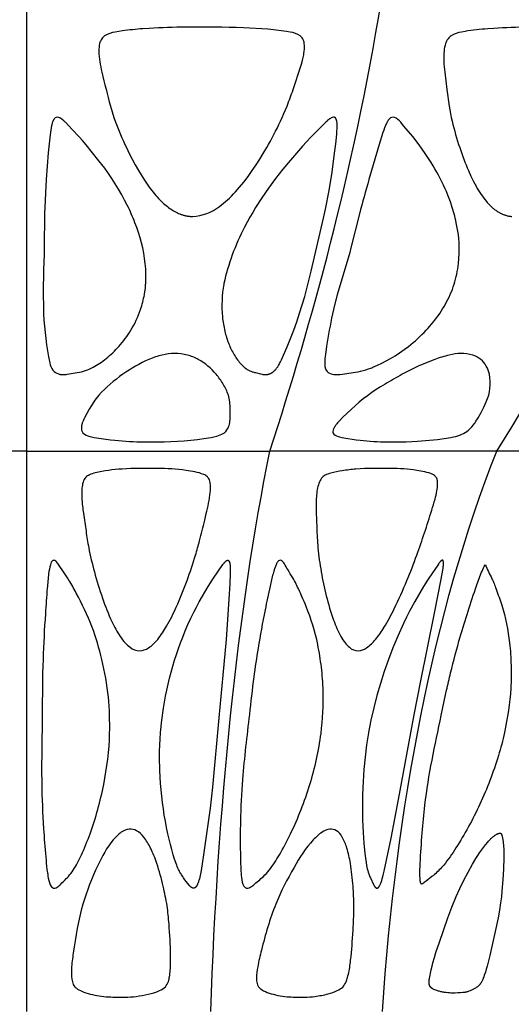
# Model space of a CAD drawing. Header units: millimetres. Extents: x 1250 to 1725, y 0 to 1655.
# Tile 79 of 256: x 1487 to 1512, y 591 to 640. Entities that reach past the tile are written whole.
import ezdxf

# ---------------------------------------------------------------- set-up
doc = ezdxf.new("R2010")
doc.units = ezdxf.units.MM
doc.header["$MEASUREMENT"] = 0
doc.layers.add('Crea2D$visibili$tangenti', color=7, linetype='Continuous', true_color=0x000000)

msp = doc.modelspace()

# ---------------------------------------------------------------- linework, layer by layer
at = {"layer": 'Crea2D$visibili$tangenti'}
for p, q in [((1487.599, 641.504), (1487.599, 618.852)), ((1500.628, 639.9), (1499.835, 640.002)), ((1492.228, 639.9), (1492.036, 639.867)), ((1500.814, 639.867), (1500.628, 639.9)), ((1509.57, 639.9), (1509.386, 639.867)), ((1491.979, 635.582), (1492.046, 635.394)), ((1500.329, 635.394), (1500.415, 635.582)), ((1500.415, 635.582), (1500.497, 635.777)), ((1489.883, 634.984), (1489.544, 635.348)), ((1506.491, 635.171), (1506.349, 635.348)), ((1506.962, 634.615), (1506.491, 635.171)), ((1507.105, 634.434), (1506.962, 634.615)), ((1488.491, 629.046), (1488.487, 628.812)), ((1493.561, 627.09), (1493.568, 627.219)), ((1497.489, 627.251), (1497.484, 627.226)), ((1493.507, 626.705), (1493.515, 626.745)), ((1493.515, 626.745), (1493.556, 627.026)), ((1493.556, 627.026), (1493.561, 627.09)), ((1497.78, 621.324), (1497.756, 621.494)), ((1497.384, 619.696), (1497.511, 619.777)), ((1490.858, 619.571), (1490.987, 619.543)), ((1490.987, 619.543), (1491.801, 619.417)), ((1491.801, 619.417), (1492.018, 619.395)), ((1496.166, 619.436), (1496.27, 619.449)), ((1496.27, 619.449), (1496.485, 619.48)), ((1496.485, 619.48), (1496.723, 619.519)), ((1496.723, 619.519), (1496.85, 619.543)), ((1496.85, 619.543), (1496.988, 619.571)), ((1496.988, 619.571), (1497.128, 619.605)), ((1497.128, 619.605), (1497.384, 619.696)), ((1503.283, 619.571), (1503.395, 619.543)), ((1508.19, 619.436), (1508.858, 619.543)), ((1508.858, 619.543), (1508.995, 619.571)), ((1487.599, 618.852), (1475.401, 618.852)), ((1487.599, 618.852), (1487.599, 590.754)), ((1487.599, 618.852), (1499.797, 618.852)), ((1511.164, 618.852), (1499.797, 618.852)), ((1520.925, 618.852), (1511.164, 618.852))]:
    msp.add_line(p, q, dxfattribs=at)
for points in [[(1499.835, 640.002), (1499.693, 640.015), (1498.463, 640.089, 0.010073), (1495.595, 640.111, 0.015289), (1493.743, 640.053), (1493.424, 640.033, 0.018824), (1492.405, 639.926), (1492.228, 639.9)], [(1517.242, 639.926), (1516.948, 639.97), (1516.678, 640.003), (1516.548, 640.015), (1515.418, 640.089, 0.012885), (1514.284, 640.114), (1512.752, 640.111, 0.016032), (1511.013, 640.053), (1510.711, 640.032)], [(1500.497, 635.777), (1500.652, 636.159, 0.008936), (1500.954, 636.981), (1501.348, 638.151), (1501.382, 638.267), (1501.414, 638.383), (1501.449, 638.526), (1501.464, 638.595), (1501.478, 638.664), (1501.49, 638.729), (1501.5, 638.795), (1501.515, 638.919, 0.054343), (1501.517, 639.29, 0.098871), (1501.438, 639.537, 0.094669), (1501.311, 639.684)], [(1508.87, 639.684, 0.077224), (1508.718, 639.537, 0.083234), (1508.592, 639.29, 0.04988), (1508.517, 638.919, 0.055735), (1508.552, 637.857), (1508.658, 636.981), (1508.774, 636.159), (1508.84, 635.777), (1508.877, 635.582)], [(1491.224, 638.919, 0.058), (1491.377, 637.857, 0.010688), (1491.804, 636.16), (1491.979, 635.582)], [(1497.484, 627.226, 0.067145), (1497.415, 625.584, 0.034591), (1497.532, 624.871, 0.036863), (1497.731, 624.235), (1497.76, 624.164), (1497.791, 624.093), (1497.823, 624.022), (1497.857, 623.953), (1497.892, 623.884), (1497.928, 623.816), (1497.966, 623.748), (1498.005, 623.682), (1498.044, 623.618), (1498.085, 623.556), (1498.126, 623.496), (1498.169, 623.437), (1498.212, 623.379), (1498.257, 623.322), (1498.304, 623.267), (1498.352, 623.213), (1498.401, 623.161), (1498.452, 623.111), (1498.478, 623.086), (1498.505, 623.062), (1498.532, 623.038), (1498.546, 623.027), (1498.561, 623.015), (1498.576, 623.004), (1498.591, 622.993), (1498.606, 622.983), (1498.622, 622.973), (1498.654, 622.953), (1498.688, 622.934), (1498.722, 622.915), (1498.757, 622.898), (1498.792, 622.881), (1498.829, 622.865), (1498.867, 622.85), (1498.905, 622.836), (1498.944, 622.822), (1498.984, 622.81), (1499.025, 622.798), (1499.067, 622.788), (1499.319, 622.729), (1499.403, 622.71), (1499.446, 622.702), (1499.468, 622.699), (1499.49, 622.696), (1499.515, 622.693), (1499.528, 622.692), (1499.541, 622.692), (1499.554, 622.691), (1499.568, 622.691), (1499.581, 622.691), (1499.595, 622.691), (1499.607, 622.692), (1499.619, 622.693), (1499.631, 622.694), (1499.644, 622.695), (1499.656, 622.697), (1499.669, 622.698), (1499.682, 622.701), (1499.695, 622.703), (1499.711, 622.707), (1499.727, 622.711), (1499.743, 622.716), (1499.759, 622.721), (1499.774, 622.726), (1499.79, 622.732), (1499.805, 622.738), (1499.82, 622.745), (1499.837, 622.753), (1499.854, 622.762), (1499.871, 622.771), (1499.887, 622.781), (1499.903, 622.791), (1499.919, 622.801), (1499.934, 622.812), (1499.95, 622.823), (1499.965, 622.835), (1499.98, 622.847), (1499.994, 622.86), (1500.008, 622.873), (1500.022, 622.886), (1500.035, 622.899), (1500.048, 622.912), (1500.06, 622.925), (1500.084, 622.952), (1500.106, 622.979), (1500.127, 623.006), (1500.147, 623.033), (1500.166, 623.06), (1500.184, 623.087), (1500.202, 623.113), (1500.218, 623.14), (1500.249, 623.193), (1500.278, 623.246), (1500.327, 623.339), (1500.373, 623.433), (1500.478, 623.661), (1500.655, 624.076), (1500.983, 624.915), (1501.137, 625.339), (1501.282, 625.764), (1501.413, 626.185), (1501.535, 626.609), (1501.856, 627.879), (1502.484, 630.539), (1502.582, 630.995), (1502.756, 631.918), (1502.905, 632.844), (1503.035, 633.791), (1503.091, 634.271), (1503.139, 634.755), (1503.148, 634.893), (1503.156, 635.03), (1503.159, 635.134), (1503.16, 635.186), (1503.159, 635.237), (1503.158, 635.267), (1503.157, 635.296), (1503.154, 635.325), (1503.151, 635.354), (1503.149, 635.368), (1503.147, 635.382), (1503.145, 635.396), (1503.142, 635.41), (1503.139, 635.424), (1503.135, 635.438), (1503.132, 635.451), (1503.128, 635.464), (1503.125, 635.471), (1503.123, 635.479), (1503.12, 635.485), (1503.117, 635.492), (1503.114, 635.499), (1503.111, 635.506), (1503.108, 635.512), (1503.105, 635.519), (1503.102, 635.524), (1503.099, 635.53), (1503.095, 635.535), (1503.092, 635.54), (1503.088, 635.545), (1503.086, 635.547), (1503.085, 635.55), (1503.083, 635.552), (1503.081, 635.554), (1503.079, 635.557), (1503.076, 635.559), (1503.074, 635.562), (1503.072, 635.564), (1503.069, 635.566), (1503.066, 635.569), (1503.064, 635.571), (1503.061, 635.573), (1503.058, 635.575), (1503.055, 635.577), (1503.052, 635.579), (1503.049, 635.581), (1503.046, 635.583), (1503.043, 635.585), (1503.04, 635.586), (1503.037, 635.588), (1503.033, 635.589), (1503.03, 635.591), (1503.027, 635.592), (1503.023, 635.593), (1503.02, 635.594), (1503.017, 635.595), (1503.013, 635.596), (1503.01, 635.596), (1503.006, 635.597), (1503.003, 635.597), (1502.999, 635.598), (1502.995, 635.598), (1502.992, 635.599), (1502.988, 635.599), (1502.984, 635.599), (1502.98, 635.599), (1502.976, 635.599), (1502.973, 635.598, 0.100673), (1502.859, 635.56), (1502.839, 635.549), (1502.821, 635.537), (1502.802, 635.525), (1502.784, 635.513), (1502.766, 635.5), (1502.748, 635.487), (1502.731, 635.473), (1502.685, 635.434), (1502.656, 635.408), (1502.6, 635.356), (1501.839, 634.594), (1501.627, 634.372), (1501.422, 634.145), (1500.822, 633.451), (1500.432, 632.987), (1500.066, 632.52), (1499.716, 632.04), (1499.387, 631.557), (1499.079, 631.072), (1498.933, 630.828), (1498.792, 630.582), (1498.655, 630.333), (1498.522, 630.081, 0.068047), (1497.489, 627.251)], [(1505.785, 635.516), (1505.769, 635.499), (1505.754, 635.482), (1505.739, 635.465), (1505.725, 635.447), (1505.711, 635.428), (1505.699, 635.409), (1505.686, 635.39), (1505.675, 635.37), (1505.65, 635.324), (1505.627, 635.277), (1505.605, 635.229), (1505.585, 635.181), (1505.54, 635.065), (1505.498, 634.949), (1505.458, 634.832), (1505.274, 634.237), (1504.756, 632.475, 0.007606), (1504.277, 630.747), (1503.854, 629.046), (1503.79, 628.812), (1503.166, 626.696), (1503.027, 626.18), (1502.921, 625.73, 0.012456), (1502.632, 624.113), (1502.573, 623.694), (1502.561, 623.59), (1502.551, 623.485), (1502.543, 623.381), (1502.539, 623.276), (1502.538, 623.253), (1502.538, 623.229), (1502.538, 623.206), (1502.539, 623.183), (1502.541, 623.159), (1502.543, 623.136), (1502.545, 623.113), (1502.549, 623.09), (1502.55, 623.078), (1502.552, 623.067), (1502.555, 623.056), (1502.557, 623.045), (1502.56, 623.034), (1502.563, 623.023), (1502.566, 623.012), (1502.57, 623.001), (1502.574, 622.99), (1502.578, 622.979), (1502.582, 622.968), (1502.586, 622.958), (1502.591, 622.947), (1502.596, 622.937), (1502.601, 622.927), (1502.606, 622.917)], [(1508.877, 635.582), (1508.919, 635.394, 0.020578), (1509.301, 634.073, 0.021363), (1509.739, 632.921), (1509.865, 632.645), (1509.997, 632.371), (1510.057, 632.256), (1510.119, 632.142), (1510.184, 632.03), (1510.251, 631.918), (1510.311, 631.822), (1510.373, 631.727), (1510.438, 631.634), (1510.504, 631.542), (1510.574, 631.452), (1510.646, 631.364), (1510.683, 631.321), (1510.721, 631.279), (1510.76, 631.238), (1510.799, 631.197), (1510.863, 631.134), (1510.896, 631.103), (1510.929, 631.073), (1510.963, 631.043), (1510.998, 631.014), (1511.033, 630.986), (1511.068, 630.959), (1511.104, 630.932), (1511.141, 630.906), (1511.178, 630.881), (1511.216, 630.857), (1511.254, 630.834), (1511.293, 630.812), (1511.332, 630.791), (1511.372, 630.771), (1511.409, 630.754), (1511.447, 630.738), (1511.485, 630.722), (1511.523, 630.708), (1511.562, 630.695), (1511.6, 630.683), (1511.64, 630.671), (1511.679, 630.661), (1511.719, 630.652), (1511.759, 630.644), (1511.799, 630.637), (1511.84, 630.632), (1511.88, 630.627), (1511.921, 630.624)], [(1492.046, 635.394, 0.021157), (1492.603, 634.073), (1492.745, 633.78), (1492.892, 633.49), (1493.046, 633.204), (1493.206, 632.921), (1493.474, 632.485), (1493.605, 632.288), (1493.742, 632.096), (1493.873, 631.922), (1494.01, 631.753), (1494.074, 631.676), (1494.141, 631.602), (1494.209, 631.528), (1494.278, 631.456), (1494.34, 631.393), (1494.403, 631.332), (1494.465, 631.275), (1494.529, 631.219), (1494.591, 631.167), (1494.654, 631.116), (1494.717, 631.068), (1494.78, 631.022), (1494.842, 630.98), (1494.906, 630.939), (1494.968, 630.901), (1495.032, 630.865), (1495.094, 630.832), (1495.158, 630.801), (1495.221, 630.773), (1495.285, 630.747), (1495.348, 630.724), (1495.379, 630.713), (1495.411, 630.703), (1495.443, 630.693), (1495.475, 630.684), (1495.506, 630.676), (1495.539, 630.668), (1495.57, 630.661), (1495.602, 630.654), (1495.634, 630.648), (1495.666, 630.643), (1495.698, 630.638), (1495.73, 630.634), (1495.762, 630.63), (1495.794, 630.627), (1495.826, 630.625), (1495.923, 630.622)], [(1495.923, 630.622, 0.155159), (1497.267, 631.127), (1497.37, 631.204), (1497.471, 631.284), (1497.569, 631.367), (1497.665, 631.452), (1497.768, 631.547), (1497.867, 631.645), (1497.97, 631.751), (1498.071, 631.859), (1498.175, 631.975), (1498.277, 632.093), (1498.485, 632.348), (1498.695, 632.624), (1498.907, 632.921), (1499.098, 633.203), (1499.282, 633.489), (1499.461, 633.779), (1499.634, 634.073, 0.019857), (1500.329, 635.394)], [(1493.549, 628.257, 0.070178), (1493.028, 630.307, 0.023612), (1492.649, 631.181), (1492.513, 631.446), (1492.367, 631.714), (1492.211, 631.985), (1492.045, 632.258), (1491.876, 632.521), (1491.7, 632.781), (1491.516, 633.039), (1491.229, 633.416), (1490.595, 634.212), (1490.404, 634.434), (1490.24, 634.615), (1489.883, 634.984)], [(1509.126, 630.307, 0.029999), (1508.897, 631.18, 0.074168), (1507.563, 633.776), (1507.268, 634.212), (1507.105, 634.434)], [(1502.857, 622.727, 0.105252), (1503.431, 622.716), (1503.963, 622.792), (1504.088, 622.812), (1504.213, 622.837), (1504.337, 622.864), (1504.46, 622.896), (1504.597, 622.935), (1504.732, 622.977), (1504.843, 623.017), (1504.897, 623.038), (1504.951, 623.06), (1505.175, 623.16), (1505.396, 623.266), (1505.613, 623.379), (1505.827, 623.499), (1506.061, 623.64), (1506.29, 623.789), (1506.514, 623.945), (1506.733, 624.108), (1506.85, 624.2), (1506.966, 624.295), (1507.08, 624.392), (1507.192, 624.492), (1507.302, 624.593), (1507.409, 624.697), (1507.515, 624.803), (1507.619, 624.911, 0.08359), (1508.827, 626.705), (1508.845, 626.745), (1508.933, 626.962), (1508.978, 627.09), (1509.018, 627.219, 0.040738), (1509.24, 628.257)], [(1488.454, 625.73, 0.033976), (1488.761, 623.276, 0.098878), (1488.921, 622.917)], [(1489.194, 622.727), (1489.236, 622.715), (1489.257, 622.71), (1489.277, 622.705), (1489.289, 622.703), (1489.3, 622.701), (1489.311, 622.699), (1489.323, 622.698), (1489.345, 622.695), (1489.367, 622.693), (1489.392, 622.692), (1489.416, 622.691), (1489.44, 622.691), (1489.463, 622.691), (1489.493, 622.692), (1489.521, 622.694), (1489.553, 622.697), (1489.583, 622.7), (1489.641, 622.707), (1490.031, 622.772), (1490.142, 622.792, 0.078239), (1490.935, 623.06, 0.042131), (1491.587, 623.499, 0.041836), (1492.231, 624.108, 0.047028), (1492.825, 624.911, 0.054316), (1493.313, 625.96)], [(1493.728, 623.451, 0.05568), (1492.425, 622.705, 0.051345), (1491.217, 621.657), (1491.081, 621.493), (1491.021, 621.408), (1490.964, 621.322), (1490.85, 621.138), (1490.742, 620.953), (1490.623, 620.737), (1490.507, 620.521), (1490.478, 620.462), (1490.451, 620.404), (1490.429, 620.354), (1490.419, 620.328), (1490.409, 620.303), (1490.395, 620.264), (1490.383, 620.225), (1490.377, 620.206), (1490.372, 620.188), (1490.368, 620.169), (1490.364, 620.15), (1490.36, 620.132), (1490.352, 620.079, 0.079847), (1490.357, 619.901, 0.115596), (1490.416, 619.777), (1490.507, 619.696)], [(1497.756, 621.494), (1497.712, 621.658, 0.05698), (1497.449, 622.214, 0.037589), (1497.103, 622.705, 0.096233), (1496.206, 623.451)], [(1508.047, 623.451, 0.035423), (1506.426, 622.705, 0.011052), (1505.564, 622.214, 0.059691), (1503.875, 620.953), (1503.434, 620.533), (1503.292, 620.389), (1503.217, 620.307), (1503.18, 620.266), (1503.145, 620.223), (1503.118, 620.188), (1503.092, 620.152), (1503.067, 620.116), (1503.042, 620.079), (1503.029, 620.058), (1503.017, 620.036), (1503.005, 620.015), (1502.994, 619.993), (1502.984, 619.97), (1502.974, 619.947), (1502.965, 619.924), (1502.957, 619.901, 0.138502), (1502.952, 619.777), (1503.002, 619.696)], [(1509.41, 619.696, 0.075451), (1509.735, 619.901, 0.033837), (1509.914, 620.079), (1509.992, 620.173), (1510.031, 620.225), (1510.068, 620.276), (1510.117, 620.349), (1510.162, 620.421), (1510.219, 620.517), (1510.37, 620.79), (1510.51, 621.061), (1510.578, 621.201), (1510.634, 621.323, 0.155508), (1510.786, 622.704)], [(1503.395, 619.543), (1503.501, 619.519), (1504.117, 619.417), (1504.313, 619.395, 0.027691), (1505.675, 619.32), (1506.034, 619.317), (1506.62, 619.322), (1507.184, 619.345), (1508.19, 619.436)]]:
    msp.add_lwpolyline(points, format="xyb", dxfattribs=at)
msp.add_lwpolyline([(1488.986, 635.516), (1488.98, 635.507), (1488.974, 635.499), (1488.968, 635.49), (1488.962, 635.482), (1488.956, 635.473), (1488.951, 635.464), (1488.946, 635.455), (1488.941, 635.446), (1488.936, 635.437), (1488.931, 635.428), (1488.927, 635.418), (1488.922, 635.409), (1488.918, 635.399), (1488.914, 635.39), (1488.91, 635.38), (1488.907, 635.37), (1488.899, 635.347), (1488.891, 635.324), (1488.884, 635.3), (1488.877, 635.277), (1488.871, 635.253), (1488.865, 635.229), (1488.86, 635.205), (1488.855, 635.181), (1488.833, 635.065), (1488.814, 634.948), (1488.797, 634.831), (1488.782, 634.714), (1488.691, 633.808), (1488.587, 632.475), (1488.504, 630.747), (1488.491, 629.046)], dxfattribs=at)
for points in [[(1494.311, 604.74), (1494.376, 605.352), (1494.462, 605.962), (1494.513, 606.266), (1494.569, 606.569), (1494.63, 606.871), (1494.697, 607.172), (1494.769, 607.471), (1494.847, 607.769), (1494.93, 608.066), (1495.018, 608.361), (1495.112, 608.655), (1495.211, 608.946), (1495.315, 609.236), (1495.425, 609.524), (1495.553, 609.843), (1495.689, 610.158), (1495.832, 610.47), (1495.982, 610.779), (1496.115, 611.035), (1496.252, 611.289), (1496.7, 612.064), (1496.893, 612.379), (1496.96, 612.481), (1497.438, 613.161), (1497.481, 613.221), (1497.495, 613.239), (1497.509, 613.257), (1497.524, 613.274), (1497.532, 613.283), (1497.539, 613.291), (1497.547, 613.3), (1497.555, 613.308), (1497.564, 613.316), (1497.572, 613.323), (1497.581, 613.331), (1497.59, 613.338), (1497.6, 613.345), (1497.609, 613.352), (1497.614, 613.356), (1497.62, 613.359), (1497.625, 613.362), (1497.631, 613.365), (1497.633, 613.367), (1497.636, 613.368), (1497.639, 613.37), (1497.642, 613.371), (1497.644, 613.372), (1497.647, 613.373), (1497.65, 613.374), (1497.653, 613.375), (1497.656, 613.376), (1497.658, 613.377), (1497.661, 613.378), (1497.664, 613.379), (1497.665, 613.379), (1497.667, 613.379), (1497.668, 613.379), (1497.67, 613.379), (1497.671, 613.38), (1497.672, 613.38), (1497.674, 613.38), (1497.675, 613.38), (1497.677, 613.38), (1497.678, 613.38), (1497.679, 613.38), (1497.681, 613.38), (1497.682, 613.38), (1497.684, 613.38), (1497.685, 613.38), (1497.686, 613.38), (1497.688, 613.379), (1497.689, 613.379), (1497.69, 613.379), (1497.692, 613.378), (1497.693, 613.378), (1497.695, 613.378), (1497.696, 613.377), (1497.697, 613.377), (1497.699, 613.376), (1497.701, 613.375), (1497.703, 613.375), (1497.704, 613.374), (1497.706, 613.373), (1497.708, 613.372), (1497.709, 613.371), (1497.711, 613.37), (1497.713, 613.369), (1497.714, 613.368), (1497.716, 613.366), (1497.718, 613.365), (1497.719, 613.364), (1497.721, 613.363), (1497.723, 613.361), (1497.724, 613.36), (1497.727, 613.357), (1497.73, 613.354), (1497.733, 613.351), (1497.736, 613.347), (1497.739, 613.344), (1497.742, 613.341), (1497.744, 613.337), (1497.747, 613.334), (1497.749, 613.331), (1497.751, 613.328), (1497.752, 613.325), (1497.754, 613.322), (1497.756, 613.319), (1497.758, 613.315), (1497.759, 613.312), (1497.761, 613.309), (1497.762, 613.306), (1497.763, 613.303), (1497.766, 613.297), (1497.768, 613.29), (1497.77, 613.284), (1497.772, 613.277), (1497.774, 613.271), (1497.776, 613.264), (1497.777, 613.258), (1497.78, 613.245), (1497.783, 613.231), (1497.786, 613.21), (1497.79, 613.188), (1497.795, 613.144), (1497.799, 613.1), (1497.803, 613.055), (1497.805, 613.011), (1497.806, 612.966), (1497.807, 612.877), (1497.805, 612.709), (1497.784, 612.205), (1497.688, 610.664), (1497.597, 609.411), (1497.492, 608.159), (1497.231, 605.485), (1496.911, 602.005), (1496.792, 600.95), (1496.657, 599.897), (1496.47, 598.611), (1496.344, 597.826), (1496.296, 597.575), (1496.278, 597.492), (1496.258, 597.409), (1496.235, 597.327), (1496.222, 597.287), (1496.209, 597.246), (1496.195, 597.206), (1496.18, 597.166), (1496.171, 597.145), (1496.162, 597.124), (1496.153, 597.103), (1496.148, 597.093), (1496.143, 597.083), (1496.138, 597.073), (1496.132, 597.063), (1496.126, 597.053), (1496.12, 597.043), (1496.114, 597.034), (1496.107, 597.025), (1496.1, 597.016), (1496.093, 597.007), (1496.088, 597.001), (1496.082, 596.995), (1496.077, 596.989), (1496.071, 596.984), (1496.065, 596.978), (1496.059, 596.973), (1496.056, 596.971), (1496.053, 596.968), (1496.05, 596.966), (1496.046, 596.964), (1496.043, 596.962), (1496.04, 596.959), (1496.037, 596.957), (1496.033, 596.955), (1496.03, 596.954), (1496.026, 596.952), (1496.023, 596.95), (1496.02, 596.948), (1496.016, 596.947), (1496.013, 596.946), (1496.009, 596.944), (1496.005, 596.943), (1496.002, 596.942), (1495.998, 596.941), (1495.995, 596.94), (1495.991, 596.939), (1495.987, 596.939), (1495.984, 596.938), (1495.981, 596.938), (1495.977, 596.938), (1495.974, 596.937), (1495.971, 596.937), (1495.967, 596.937), (1495.964, 596.937), (1495.96, 596.937), (1495.957, 596.938), (1495.953, 596.938), (1495.95, 596.938), (1495.946, 596.939), (1495.943, 596.939), (1495.939, 596.94), (1495.936, 596.941), (1495.932, 596.941), (1495.929, 596.942), (1495.926, 596.943), (1495.922, 596.944), (1495.919, 596.945), (1495.915, 596.946), (1495.909, 596.948), (1495.902, 596.951), (1495.895, 596.954), (1495.889, 596.957), (1495.883, 596.96), (1495.878, 596.963), (1495.873, 596.965), (1495.869, 596.968), (1495.864, 596.971), (1495.86, 596.974), (1495.855, 596.977), (1495.851, 596.98), (1495.847, 596.983), (1495.843, 596.986), (1495.839, 596.99), (1495.831, 596.997), (1495.823, 597.004), (1495.815, 597.011), (1495.808, 597.019), (1495.8, 597.026), (1495.786, 597.042), (1495.759, 597.076), (1495.585, 597.293), (1495.501, 597.404), (1495.461, 597.46), (1495.422, 597.517), (1495.366, 597.602), (1495.339, 597.646), (1495.313, 597.69), (1495.288, 597.734), (1495.264, 597.779), (1495.241, 597.824), (1495.218, 597.87), (1495.185, 597.943), (1495.154, 598.018), (1495.124, 598.093), (1495.096, 598.169), (1495.021, 598.387), (1494.952, 598.608), (1494.876, 598.869), (1494.806, 599.132), (1494.741, 599.396), (1494.681, 599.661), (1494.616, 599.973), (1494.556, 600.287), (1494.502, 600.602), (1494.454, 600.917), (1494.412, 601.234), (1494.375, 601.551), (1494.317, 602.187), (1494.281, 602.842), (1494.267, 603.498), (1494.269, 603.805), (1494.276, 604.112), (1494.289, 604.42), (1494.31, 604.726)], [(1504.732, 604.74), (1504.73, 604.726), (1504.635, 604.117), (1504.559, 603.506), (1504.502, 602.892), (1504.46, 602.277), (1504.433, 601.64), (1504.423, 601.003), (1504.431, 600.367), (1504.458, 599.73), (1504.495, 599.198), (1504.549, 598.667), (1504.578, 598.445), (1504.611, 598.224), (1504.639, 598.066), (1504.654, 597.988), (1504.672, 597.91), (1504.695, 597.821), (1504.721, 597.733), (1504.735, 597.689), (1504.75, 597.646), (1504.766, 597.602), (1504.782, 597.56), (1504.805, 597.504), (1504.829, 597.449), (1504.987, 597.122), (1505.005, 597.086), (1505.014, 597.068), (1505.024, 597.05), (1505.029, 597.042), (1505.034, 597.033), (1505.04, 597.024), (1505.045, 597.016), (1505.051, 597.008), (1505.058, 596.999), (1505.064, 596.991), (1505.071, 596.984), (1505.075, 596.979), (1505.08, 596.974), (1505.084, 596.97), (1505.089, 596.965), (1505.092, 596.963), (1505.094, 596.961), (1505.097, 596.959), (1505.099, 596.957), (1505.102, 596.955), (1505.104, 596.953), (1505.107, 596.952), (1505.109, 596.95), (1505.112, 596.948), (1505.115, 596.947), (1505.117, 596.945), (1505.12, 596.944), (1505.123, 596.943), (1505.125, 596.942), (1505.127, 596.941), (1505.128, 596.941), (1505.13, 596.94), (1505.131, 596.94), (1505.132, 596.939), (1505.134, 596.939), (1505.135, 596.938), (1505.137, 596.938), (1505.138, 596.938), (1505.14, 596.937), (1505.141, 596.937), (1505.142, 596.937), (1505.144, 596.937), (1505.145, 596.937), (1505.147, 596.936), (1505.148, 596.936), (1505.15, 596.936), (1505.151, 596.936), (1505.153, 596.936), (1505.154, 596.936), (1505.156, 596.936), (1505.159, 596.937), (1505.161, 596.937), (1505.163, 596.937), (1505.165, 596.938), (1505.168, 596.938), (1505.17, 596.939), (1505.172, 596.939), (1505.174, 596.94), (1505.177, 596.941), (1505.179, 596.941), (1505.181, 596.942), (1505.184, 596.943), (1505.186, 596.944), (1505.188, 596.945), (1505.19, 596.946), (1505.193, 596.947), (1505.195, 596.948), (1505.197, 596.95), (1505.199, 596.951), (1505.203, 596.954), (1505.208, 596.956), (1505.212, 596.959), (1505.216, 596.962), (1505.22, 596.965), (1505.224, 596.969), (1505.227, 596.971), (1505.229, 596.973), (1505.232, 596.976), (1505.235, 596.978), (1505.237, 596.981), (1505.24, 596.984), (1505.244, 596.989), (1505.249, 596.994), (1505.253, 597), (1505.258, 597.005), (1505.262, 597.011), (1505.266, 597.017), (1505.269, 597.023), (1505.273, 597.029), (1505.277, 597.035), (1505.283, 597.047), (1505.29, 597.059), (1505.3, 597.08), (1505.31, 597.101), (1505.32, 597.122), (1505.329, 597.144), (1505.347, 597.187), (1505.363, 597.231), (1505.378, 597.276), (1505.392, 597.321), (1505.419, 597.411), (1505.468, 597.595), (1505.513, 597.78), (1505.861, 599.437), (1506.238, 601.385), (1507.019, 605.626), (1507.355, 607.326), (1508.046, 610.722), (1508.375, 612.424), (1508.454, 612.877), (1508.472, 613), (1508.479, 613.062), (1508.485, 613.124), (1508.487, 613.168), (1508.488, 613.19), (1508.489, 613.213), (1508.489, 613.235), (1508.488, 613.257), (1508.487, 613.268), (1508.486, 613.279), (1508.485, 613.29), (1508.484, 613.301), (1508.483, 613.308), (1508.482, 613.315), (1508.48, 613.321), (1508.48, 613.325), (1508.479, 613.328), (1508.478, 613.331), (1508.477, 613.335), (1508.476, 613.338), (1508.475, 613.341), (1508.474, 613.344), (1508.472, 613.348), (1508.471, 613.349), (1508.471, 613.351), (1508.47, 613.352), (1508.469, 613.354), (1508.468, 613.356), (1508.467, 613.358), (1508.466, 613.359), (1508.465, 613.361), (1508.464, 613.363), (1508.462, 613.365), (1508.462, 613.365), (1508.461, 613.366), (1508.46, 613.367), (1508.46, 613.368), (1508.459, 613.369), (1508.458, 613.369), (1508.457, 613.37), (1508.457, 613.371), (1508.456, 613.371), (1508.455, 613.372), (1508.454, 613.373), (1508.454, 613.373), (1508.453, 613.374), (1508.452, 613.374), (1508.451, 613.375), (1508.45, 613.375), (1508.449, 613.376), (1508.449, 613.376), (1508.448, 613.377), (1508.447, 613.377), (1508.446, 613.377), (1508.446, 613.378), (1508.445, 613.378), (1508.444, 613.378), (1508.443, 613.379), (1508.442, 613.379), (1508.441, 613.379), (1508.44, 613.379), (1508.439, 613.379), (1508.438, 613.38), (1508.437, 613.38), (1508.436, 613.38), (1508.435, 613.38), (1508.433, 613.38), (1508.432, 613.38), (1508.431, 613.38), (1508.43, 613.38), (1508.429, 613.38), (1508.428, 613.38), (1508.427, 613.379), (1508.426, 613.379), (1508.425, 613.379), (1508.424, 613.379), (1508.421, 613.379), (1508.419, 613.378), (1508.417, 613.378), (1508.415, 613.377), (1508.413, 613.376), (1508.411, 613.376), (1508.41, 613.375), (1508.408, 613.375), (1508.407, 613.374), (1508.405, 613.373), (1508.404, 613.373), (1508.401, 613.371), (1508.398, 613.37), (1508.395, 613.368), (1508.393, 613.367), (1508.39, 613.365), (1508.387, 613.363), (1508.385, 613.361), (1508.382, 613.359), (1508.38, 613.357), (1508.375, 613.353), (1508.37, 613.349), (1508.361, 613.342), (1508.353, 613.334), (1508.345, 613.326), (1508.337, 613.318), (1508.33, 613.31), (1508.322, 613.302), (1508.307, 613.285), (1508.293, 613.268), (1508.279, 613.25), (1508.252, 613.214), (1508.198, 613.138), (1507.749, 612.481), (1507.682, 612.378), (1507.491, 612.064), (1507.056, 611.314), (1506.793, 610.832), (1506.635, 610.523), (1506.484, 610.211), (1506.198, 609.58), (1505.955, 608.995), (1505.729, 608.403), (1505.52, 607.805), (1505.328, 607.201), (1505.153, 606.592), (1504.996, 605.979), (1504.855, 605.361)], [(1510.704, 599.244), (1510.749, 599.296), (1510.795, 599.346), (1510.842, 599.395), (1510.867, 599.419), (1510.891, 599.442), (1510.916, 599.465), (1510.942, 599.487), (1510.968, 599.509), (1510.995, 599.531), (1511.022, 599.551), (1511.049, 599.571), (1511.077, 599.591), (1511.106, 599.61), (1511.127, 599.623), (1511.149, 599.636), (1511.172, 599.648), (1511.183, 599.654), (1511.195, 599.66), (1511.206, 599.665), (1511.218, 599.67), (1511.23, 599.675), (1511.242, 599.679), (1511.254, 599.683), (1511.266, 599.687), (1511.278, 599.69), (1511.291, 599.693), (1511.298, 599.695), (1511.301, 599.695), (1511.305, 599.696), (1511.308, 599.696), (1511.312, 599.697), (1511.315, 599.697), (1511.317, 599.697), (1511.318, 599.697), (1511.32, 599.697), (1511.322, 599.697), (1511.324, 599.697), (1511.325, 599.697), (1511.327, 599.697), (1511.329, 599.697), (1511.33, 599.697), (1511.332, 599.696), (1511.334, 599.696), (1511.335, 599.696), (1511.337, 599.695), (1511.338, 599.695), (1511.34, 599.695), (1511.342, 599.694), (1511.343, 599.693), (1511.344, 599.693), (1511.345, 599.693), (1511.346, 599.692), (1511.347, 599.692), (1511.348, 599.691), (1511.349, 599.69), (1511.351, 599.69), (1511.352, 599.689), (1511.353, 599.688), (1511.354, 599.687), (1511.355, 599.687), (1511.356, 599.686), (1511.357, 599.685), (1511.359, 599.684), (1511.361, 599.682), (1511.363, 599.68), (1511.365, 599.678), (1511.367, 599.676), (1511.369, 599.674), (1511.371, 599.672), (1511.373, 599.669), (1511.375, 599.667), (1511.378, 599.663), (1511.381, 599.659), (1511.383, 599.655), (1511.386, 599.651), (1511.388, 599.648), (1511.391, 599.644), (1511.393, 599.64), (1511.395, 599.636), (1511.397, 599.632), (1511.399, 599.628), (1511.401, 599.624), (1511.404, 599.616), (1511.408, 599.608), (1511.411, 599.6), (1511.413, 599.592), (1511.416, 599.583), (1511.418, 599.575), (1511.421, 599.566), (1511.425, 599.549), (1511.429, 599.532), (1511.446, 599.448), (1511.462, 599.364), (1511.475, 599.28), (1511.486, 599.195), (1511.495, 599.102), (1511.503, 599.009), (1511.509, 598.916), (1511.513, 598.823), (1511.517, 598.637), (1511.516, 598.45), (1511.501, 597.905), (1511.469, 597.361), (1511.419, 596.782), (1511.387, 596.493), (1511.35, 596.204), (1511.293, 595.825), (1511.226, 595.448), (1511.086, 594.759), (1510.81, 593.55), (1510.676, 593.031), (1510.632, 592.874), (1510.586, 592.719), (1510.535, 592.565), (1510.508, 592.488), (1510.479, 592.412), (1510.453, 592.348), (1510.439, 592.316), (1510.425, 592.285), (1510.41, 592.254), (1510.401, 592.239), (1510.393, 592.224), (1510.384, 592.209), (1510.375, 592.195), (1510.366, 592.18), (1510.356, 592.166), (1510.349, 592.156), (1510.341, 592.146), (1510.334, 592.136), (1510.326, 592.126), (1510.309, 592.106), (1510.292, 592.087), (1510.274, 592.069), (1510.256, 592.051), (1510.237, 592.034), (1510.218, 592.017), (1510.203, 592.005), (1510.189, 591.993), (1510.159, 591.97), (1510.128, 591.949), (1510.097, 591.928), (1510.065, 591.908), (1510.033, 591.889), (1510, 591.87), (1509.966, 591.853), (1509.933, 591.836), (1509.898, 591.82), (1509.864, 591.805), (1509.829, 591.79), (1509.759, 591.762), (1509.689, 591.737), (1509.674, 591.732), (1509.659, 591.728), (1509.643, 591.724), (1509.628, 591.721), (1509.613, 591.718), (1509.597, 591.715), (1509.566, 591.71), (1509.511, 591.704), (1509.455, 591.698), (1509.344, 591.69), (1509.207, 591.682), (1509.07, 591.677), (1508.934, 591.676), (1508.865, 591.677), (1508.797, 591.68), (1508.709, 591.686), (1508.621, 591.695), (1508.577, 591.701), (1508.533, 591.708), (1508.49, 591.715), (1508.446, 591.723), (1508.403, 591.732), (1508.36, 591.741), (1508.317, 591.752), (1508.275, 591.763), (1508.232, 591.776), (1508.19, 591.789), (1508.148, 591.803), (1508.107, 591.818), (1508.057, 591.838), (1508.007, 591.859), (1507.976, 591.873), (1507.961, 591.88), (1507.947, 591.888), (1507.932, 591.896), (1507.925, 591.9), (1507.918, 591.905), (1507.911, 591.909), (1507.904, 591.914), (1507.898, 591.918), (1507.891, 591.923), (1507.884, 591.929), (1507.878, 591.935), (1507.871, 591.941), (1507.865, 591.947), (1507.858, 591.953), (1507.852, 591.959), (1507.847, 591.966), (1507.841, 591.973), (1507.835, 591.98), (1507.83, 591.987), (1507.825, 591.994), (1507.82, 592.001), (1507.816, 592.008), (1507.811, 592.016), (1507.807, 592.023), (1507.803, 592.031), (1507.8, 592.037), (1507.797, 592.043), (1507.795, 592.049), (1507.792, 592.055), (1507.79, 592.061), (1507.788, 592.067), (1507.785, 592.073), (1507.783, 592.08), (1507.782, 592.086), (1507.78, 592.092), (1507.778, 592.098), (1507.777, 592.105), (1507.774, 592.117), (1507.772, 592.13), (1507.77, 592.143), (1507.768, 592.157), (1507.767, 592.17), (1507.766, 592.183), (1507.766, 592.197), (1507.766, 592.21), (1507.766, 592.224), (1507.766, 592.238), (1507.767, 592.252), (1507.768, 592.266), (1507.771, 592.293), (1507.775, 592.322), (1507.779, 592.35), (1507.789, 592.406), (1507.877, 592.836), (1507.918, 593.017), (1507.962, 593.196), (1508.033, 593.452), (1508.112, 593.709), (1508.281, 594.222), (1508.707, 595.445), (1508.911, 595.98), (1509.129, 596.51), (1509.314, 596.924), (1509.51, 597.333), (1509.719, 597.736), (1509.94, 598.132), (1510.113, 598.422), (1510.203, 598.565), (1510.297, 598.706), (1510.393, 598.844), (1510.493, 598.98), (1510.596, 599.114)]]:
    msp.add_lwpolyline(points, close=True, dxfattribs=at)
for centre, radius, start, end in [((1511.568, 627.639), 12.423, 93.957, 99.256), ((1492.003, 639.117), 0.762, 146.5782, 166.8789), ((1491.869, 639.189), 0.61, 125.7726, 145.2673), ((1492.247, 638.423), 1.46, 98.3115, 120.2477), ((1500.624, 638.587), 1.295, 57.9586, 81.5649), ((1509.568, 638.539), 1.341, 97.8063, 121.3365), ((1493.022, 638.923), 1.798, 168.236, 180.1318), ((1489.146, 635.402), 0.197, 73.2199, 144.7755), ((1488.867, 634.758), 0.897, 41.0532, 68.0412), ((1505.968, 635.352), 0.246, 75.6843, 138.1982), ((1505.757, 634.899), 0.742, 37.1556, 68.5417), ((1503.172, 628.949), 6.108, 353.4934, 12.8487), ((1528.322, 626.841), 39.884, 177.1665, 181.5953), ((1486.314, 627.605), 7.265, 356.9525, 5.1462), ((1488.006, 627.744), 5.598, 341.4187, 349.3053), ((1495.35, 619.629), 4.152, 103.3817, 112.9892), ((1495.023, 621.197), 2.552, 75.5957, 104.3971), ((1495.016, 621.244), 2.508, 61.6667, 75.1639), ((1510.08, 617.965), 5.851, 102.8894, 110.3318), ((1509.365, 621.48), 2.267, 74.8674, 105.113), ((1509.582, 622.503), 1.224, 50.7775, 72.1407), ((1509.517, 622.472), 1.29, 10.3824, 49.4384), ((1489.362, 623.26), 0.559, 217.8514, 252.4723), ((1502.965, 623.13), 0.418, 210.7072, 254.9296), ((1497.072, 620.313), 0.693, 309.3062, 340.2178), ((1491.104, 620.816), 1.269, 241.9388, 258.7973), ((1493.508, 634.047), 14.727, 264.1927, 269.9722), ((1494.006, 638.311), 18.998, 268.4758, 276.5278), ((1503.434, 620.29), 0.734, 233.9385, 258.1192), ((1508.586, 621.679), 2.148, 280.9952, 292.5627)]:
    msp.add_arc(centre, radius, start, end, dxfattribs=at)
for points in [[(1499.797, 618.852), (1501.902, 625.41), (1503.93, 632.59), (1505.381, 641.504)], [(1511.164, 618.852), (1515.23, 625.41), (1519.148, 632.59), (1521.95, 641.504)], [(1496.828, 590.754), (1497.183, 600.872), (1498.14, 610.821), (1499.797, 618.852)], [(1505.428, 590.754), (1506.114, 600.872), (1507.963, 610.821), (1511.164, 618.852)]]:
    msp.add_open_spline(points, degree=3, dxfattribs=at)
for points, knots in [([(1497.725, 620.079), (1497.739, 620.121), (1497.754, 620.164), (1497.765, 620.206), (1497.777, 620.256), (1497.785, 620.305), (1497.791, 620.354), (1497.798, 620.41), (1497.802, 620.465), (1497.804, 620.521), (1497.806, 620.582), (1497.807, 620.642), (1497.807, 620.703), (1497.806, 620.786), (1497.805, 620.869), (1497.804, 620.952), (1497.801, 621.077), (1497.793, 621.2), (1497.78, 621.324)], [0, 0, 0, 0, 0.28436, 0.28436, 0.28436, 0.618301, 0.618301, 0.618301, 1.002807, 1.002807, 1.002807, 1.426582, 1.426582, 1.426582, 2.005669, 2.005669, 2.005669, 2.868024, 2.868024, 2.868024, 2.868024]), ([(1493.265, 608.837), (1493.088, 608.838), (1492.822, 608.958), (1492.523, 609.25), (1492.194, 609.667), (1491.8, 610.419), (1491.378, 611.511), (1490.997, 612.751), (1490.727, 613.873), (1490.575, 614.858), (1490.476, 615.554), (1490.379, 616.27), (1490.342, 616.795), (1490.414, 617.289), (1490.536, 617.541), (1490.77, 617.686), (1491.377, 617.859), (1492.52, 617.99), (1493.564, 617.993), (1494.154, 617.985), (1494.634, 617.981), (1495.266, 617.942), (1496.042, 617.82), (1496.408, 617.723), (1496.665, 617.589), (1496.785, 617.391), (1496.824, 617.12), (1496.798, 616.545), (1496.658, 615.959), (1496.471, 615.152), (1496.296, 614.457), (1496.023, 613.444), (1495.64, 612.332), (1495.166, 611.138), (1494.681, 610.145), (1494.227, 609.444), (1493.775, 608.986), (1493.428, 608.836), (1493.265, 608.837)], [0, 0, 0, 0, 0.522221, 0.844553, 1.251321, 2.11007, 3.384152, 4.759131, 6.000464, 6.841901, 7.74879, 8.1086, 9.011456, 9.320482, 9.600567, 9.82258, 10.128668, 11.489256, 13.260531, 13.260531, 13.260531, 14.699627, 15.156358, 15.617221, 15.829228, 16.020275, 16.277697, 16.652227, 17.73804, 18.079685, 19.138762, 19.886531, 21.229152, 22.664175, 23.738928, 24.540143, 25.167199, 25.645747, 25.645747, 25.645747, 25.645747]), ([(1504.21, 608.837), (1504.047, 608.838), (1503.802, 608.96), (1503.543, 609.252), (1503.248, 609.693), (1502.921, 610.488), (1502.605, 611.578), (1502.351, 612.795), (1502.186, 613.936), (1502.14, 615.018), (1502.11, 615.772), (1502.107, 616.284), (1502.121, 616.584), (1502.153, 616.91), (1502.232, 617.234), (1502.353, 617.494), (1502.578, 617.666), (1502.936, 617.781), (1503.448, 617.882), (1504.447, 617.993), (1505.256, 617.992), (1505.836, 617.985), (1506.277, 617.981), (1506.856, 617.943), (1507.563, 617.821), (1507.889, 617.724), (1508.113, 617.587), (1508.192, 617.396), (1508.201, 617.156), (1508.161, 616.828), (1508.054, 616.393), (1507.724, 615.316), (1507.282, 613.946), (1506.646, 612.301), (1506.103, 611.091), (1505.587, 610.098), (1505.131, 609.431), (1504.702, 608.993), (1504.367, 608.837), (1504.21, 608.837)], [0, 0, 0, 0, 0.482411, 0.783859, 1.168572, 2.068067, 3.351781, 4.573896, 5.793789, 6.806303, 7.821651, 8.059814, 8.339505, 8.723108, 9.040136, 9.337451, 9.572089, 9.868237, 10.458438, 11.138653, 12.88005, 12.88005, 12.88005, 14.204003, 14.617655, 15.029744, 15.218745, 15.396336, 15.611574, 15.950865, 16.374293, 16.960726, 19.326987, 20.693728, 22.248331, 23.304412, 24.047102, 24.669416, 25.128142, 25.128142, 25.128142, 25.128142]), ([(1491.763, 604.699), (1491.743, 603.838), (1491.525, 602.126), (1490.973, 600.094), (1490.397, 598.675), (1490.04, 597.957), (1489.657, 597.46), (1489.355, 597.179), (1489.121, 596.953), (1488.904, 596.92), (1488.727, 597.169), (1488.677, 597.501), (1488.608, 597.975), (1488.538, 598.764), (1488.425, 600.205), (1488.323, 602.586), (1488.377, 604.497), (1488.385, 605.646), (1488.392, 606.566), (1488.399, 608.252), (1488.517, 610.362), (1488.619, 611.795), (1488.69, 612.616), (1488.758, 613.052), (1488.828, 613.273), (1488.886, 613.358), (1488.96, 613.388), (1489.072, 613.346), (1489.318, 613.001), (1489.69, 612.465), (1490.276, 611.415), (1490.904, 610.108), (1491.42, 608.345), (1491.742, 606.55), (1491.775, 605.305), (1491.763, 604.699)], [0, 0, 0, 0, 2.584556, 5.160967, 6.300984, 7.17305, 7.562051, 8.176035, 8.407502, 8.537314, 8.775668, 9.232484, 9.568459, 10.19863, 11.615974, 13.90041, 17.347192, 17.347192, 17.347192, 20.108104, 22.403772, 23.685198, 24.417012, 24.878191, 25.005582, 25.109841, 25.17757, 25.233317, 25.448309, 26.440919, 27.195332, 29.049944, 30.783073, 32.69139, 34.509673, 34.509673, 34.509673, 34.509673]), ([(1502.354, 604.699), (1502.246, 603.829), (1501.847, 602.105), (1501.069, 600.082), (1500.322, 598.671), (1499.872, 597.953), (1499.417, 597.459), (1499.069, 597.179), (1498.797, 596.953), (1498.618, 596.923), (1498.497, 597.003), (1498.388, 597.222), (1498.349, 597.567), (1498.321, 598.091), (1498.306, 598.996), (1498.304, 600.462), (1498.415, 602.781), (1498.643, 604.562), (1498.764, 605.646), (1498.835, 606.273), (1498.956, 607.385), (1499.215, 609.133), (1499.5, 610.65), (1499.756, 611.895), (1499.933, 612.667), (1500.056, 613.082), (1500.173, 613.308), (1500.263, 613.385), (1500.372, 613.376), (1500.452, 613.297), (1500.559, 613.143), (1500.71, 612.864), (1500.925, 612.539), (1501.159, 612.087), (1501.377, 611.61), (1501.808, 610.623), (1502.166, 609.437), (1502.386, 608.007), (1502.51, 606.517), (1502.439, 605.408), (1502.354, 604.699)], [0, 0, 0, 0, 2.628293, 5.29287, 6.487881, 7.411937, 7.830251, 8.496094, 8.749572, 8.890504, 9.005989, 9.163324, 9.612286, 10.035864, 10.743742, 12.325279, 14.432441, 17.706134, 17.706134, 17.706134, 19.600332, 21.059251, 23.00866, 24.230485, 24.871633, 25.384727, 25.524031, 25.633426, 25.722453, 25.831621, 25.956273, 26.290324, 26.777773, 27.12826, 27.812249, 28.354703, 30.357055, 31.513035, 32.692223, 34.835088, 34.835088, 34.835088, 34.835088]), ([(1507.376, 597.138), (1507.365, 597.146), (1507.352, 597.185), (1507.322, 597.289), (1507.299, 597.625), (1507.329, 598.445), (1507.415, 599.659), (1507.638, 602.156), (1508.06, 604.108), (1508.377, 605.601), (1508.465, 606.022), (1508.613, 606.734), (1508.911, 608.052), (1509.393, 609.805), (1509.932, 611.504), (1510.357, 612.705), (1510.513, 613.049), (1510.582, 613.144)], [0, 0, 0, 0, 0.039062, 0.124702, 0.32243, 1.048117, 2.581288, 3.977612, 8.559587, 8.559587, 8.559587, 9.851377, 10.741771, 12.61257, 15.304188, 16.086364, 16.434995, 16.434995, 16.434995, 16.434995]), ([(1510.582, 613.144), (1510.64, 613.035), (1510.738, 612.797), (1510.901, 612.498), (1511.03, 612.205), (1511.188, 611.761), (1511.541, 610.791), (1511.802, 609.503), (1511.889, 608.103), (1511.873, 606.593), (1511.699, 605.473), (1511.543, 604.741), (1511.461, 604.35), (1511.243, 603.541), (1510.691, 601.935), (1509.977, 600.381), (1509.149, 598.991), (1508.6, 598.18), (1508.167, 597.72), (1507.823, 597.451), (1507.626, 597.288), (1507.45, 597.162), (1507.395, 597.14), (1507.376, 597.138)], [0, 0, 0, 0, 0.370514, 0.769555, 1.022176, 1.328511, 2.184126, 4.115834, 5.250192, 6.391459, 8.639424, 8.639424, 8.639424, 9.836828, 11.148699, 13.734703, 14.952532, 16.004689, 16.665808, 16.838513, 17.314938, 17.430875, 17.489242, 17.489242, 17.489242, 17.489242]), ([(1493.09, 591.506), (1492.906, 591.481), (1492.446, 591.47), (1491.674, 591.466), (1490.944, 591.564), (1490.402, 591.744), (1490.096, 591.888), (1489.915, 592.112), (1489.849, 592.453), (1489.842, 592.983), (1490.015, 594.243), (1490.308, 596.017), (1491.061, 597.913), (1491.617, 598.97), (1491.943, 599.357), (1492.064, 599.499), (1492.293, 599.741), (1492.721, 599.938), (1493.164, 599.833), (1493.528, 599.467), (1493.856, 598.901), (1494.182, 598.068), (1494.439, 597.094), (1494.653, 596.078), (1494.765, 594.923), (1494.816, 593.846), (1494.823, 592.964), (1494.77, 592.521), (1494.711, 592.236), (1494.569, 591.959), (1494.011, 591.653), (1493.493, 591.56), (1493.09, 591.506)], [0, 0, 0, 0, 0.556367, 1.37721, 2.319953, 2.75011, 3.090857, 3.319537, 3.59238, 4.116452, 4.904672, 7.412537, 9.489016, 10.993944, 10.993944, 10.993944, 11.552438, 11.98613, 12.361086, 12.847555, 13.499638, 14.326028, 15.516493, 16.524564, 17.437694, 18.995191, 19.757687, 20.083048, 20.328606, 20.635229, 20.981574, 22.201687, 22.201687, 22.201687, 22.201687]), ([(1502.05, 591.506), (1501.877, 591.481), (1501.449, 591.471), (1500.711, 591.465), (1500.015, 591.572), (1499.512, 591.765), (1499.291, 591.9), (1499.184, 592.035), (1499.131, 592.198), (1499.111, 592.526), (1499.184, 593.09), (1499.49, 594.331), (1499.972, 596.05), (1500.917, 597.885), (1501.581, 598.942), (1501.968, 599.357), (1502.101, 599.498), (1502.343, 599.732), (1502.762, 599.935), (1503.177, 599.838), (1503.468, 599.456), (1503.683, 598.894), (1503.863, 598.058), (1503.959, 597.089), (1504.019, 596.023), (1503.966, 594.845), (1503.887, 593.756), (1503.792, 592.908), (1503.696, 592.487), (1503.608, 592.21), (1503.456, 591.955), (1503.12, 591.768), (1502.654, 591.6), (1502.269, 591.539), (1502.05, 591.506)], [0, 0, 0, 0, 0.521132, 1.285048, 2.212755, 2.620059, 2.894474, 2.986018, 3.125354, 3.401455, 3.968435, 4.823481, 7.243262, 9.301247, 10.990824, 10.990824, 10.990824, 11.571334, 12.00099, 12.341178, 12.776005, 13.379193, 14.164653, 15.318862, 16.308857, 17.358636, 18.85667, 19.585818, 19.917752, 20.147658, 20.459298, 20.782518, 21.279852, 21.946407, 21.946407, 21.946407, 21.946407])]:
    msp.add_open_spline(points, degree=3, knots=knots, dxfattribs=at)

doc.saveas('drawing.dxf')
